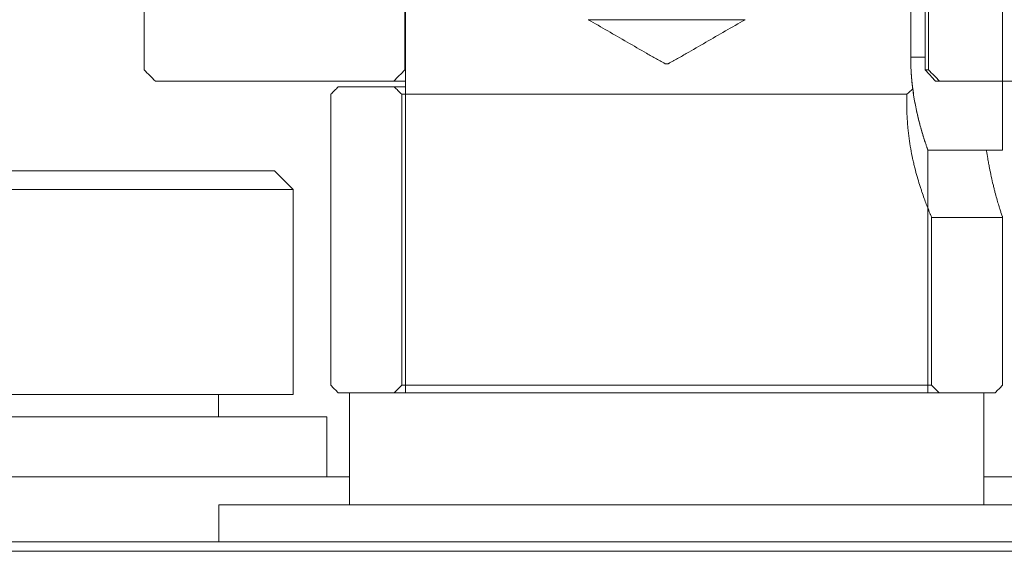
# Model space of a CAD drawing. Header units: millimetres. Extents: x 4 to 1188, y 1 to 840.
# Tile 172 of 256: x 679.91 to 683.43, y 315.26 to 317.16. Entities that reach past the tile are written whole.
import ezdxf

# ---------------------------------------------------------------- set-up
doc = ezdxf.new("R2010")
doc.units = ezdxf.units.MM
doc.layers.add('1', color=7, linetype='Continuous')

msp = doc.modelspace()

# ---------------------------------------------------------------- hatches: boundary and pattern name
at = {"layer": '1', "linetype": 'Continuous', "lineweight": 35}
h = msp.add_hatch(dxfattribs=at)
h.set_pattern_fill('ANSI31', color=154, scale=1.55, angle=-2.13e-14, style=0)
edge = h.paths.add_edge_path(flags=0)
edge.add_line((684.0926, 316.937), (683.1612, 316.937))
edge.add_line((683.1612, 316.937), (683.1612, 320.137))
edge.add_line((683.1612, 320.137), (683.8926, 320.137))
edge.add_line((683.8926, 320.137), (683.8926, 320.737))
edge.add_line((683.8926, 320.737), (684.346, 320.737))
edge.add_line((684.346, 320.737), (684.305, 320.337))
edge.add_spline(control_points=[(684.305, 320.337), (684.1909, 319.737), (684.1384, 319.137), (684.0859, 318.537)], knot_values=[0, 0, 0, 0, 1, 1, 1, 1], degree=3, periodic=0)
edge.add_line((684.0859, 318.537), (683.8926, 318.537))
edge.add_line((683.8926, 318.537), (683.8926, 317.2036))
edge.add_line((683.8926, 317.2036), (684.0926, 317.2036))
edge.add_line((684.0926, 317.2036), (684.0926, 316.937))
edge = h.paths.add_edge_path(flags=0)
edge.add_line((680.5592, 318.537), (680.3659, 318.537))
edge.add_spline(control_points=[(680.3659, 318.537), (680.3134, 319.137), (680.2609, 319.737), (680.1451, 320.337)], knot_values=[0, 0, 0, 0, 1, 1, 1, 1], degree=3, periodic=0)
edge.add_line((680.1451, 320.337), (680.103, 320.737))
edge.add_line((680.103, 320.737), (680.5592, 320.737))
edge.add_line((680.5592, 320.737), (680.5592, 320.137))
edge.add_line((680.5592, 320.137), (681.2906, 320.137))
edge.add_line((681.2906, 320.137), (681.2906, 316.937))
edge.add_line((681.2906, 316.937), (680.3592, 316.937))
edge.add_line((680.3592, 316.937), (680.3592, 317.2036))
edge.add_line((680.3592, 317.2036), (680.5592, 317.2036))
edge.add_line((680.5592, 317.2036), (680.5592, 318.537))
edge = h.paths.add_edge_path(flags=0)
edge.add_line((684.9592, 320.697), (684.9592, 320.337))
edge.add_line((684.9592, 320.337), (684.7725, 320.337))
edge.add_line((684.7725, 320.337), (684.7725, 320.7103))
edge = h.paths.add_edge_path(flags=0)
edge.add_line((679.6793, 320.7103), (679.6793, 320.337))
edge.add_line((679.6793, 320.337), (679.4926, 320.337))
edge.add_line((679.4926, 320.337), (679.4926, 320.697))

# ---------------------------------------------------------------- linework, layer by layer
at = {"layer": '1', "color": 154, "linetype": 'Continuous', "lineweight": 13}
for p, q in [((681.2906, 320.097), (681.2906, 316.977)), ((683.1612, 316.977), (683.1612, 320.097)), ((681.2926, 319.823), (681.2926, 315.823)), ((681.2926, 319.823), (681.2926, 315.823)), ((681.2926, 319.823), (681.2926, 315.823)), ((683.4259, 319.0897), (683.4259, 316.6898)), ((683.4259, 319.0897), (683.4259, 316.6898)), ((683.4259, 319.0897), (683.4259, 316.6898)), ((683.1494, 319.0606), (683.1494, 316.977)), ((683.0977, 318.7564), (683.0977, 317.023)), ((683.0977, 317.023), (683.0977, 318.7564)), ((683.0977, 317.023), (683.0977, 318.7564)), ((683.0977, 317.023), (683.0977, 318.7564)), ((683.0977, 318.7564), (683.0977, 317.023)), ((683.0977, 318.7564), (683.0977, 317.023)), ((680.3592, 317.2036), (680.3592, 316.977)), ((680.3592, 316.977), (680.3592, 317.2036)), ((682.5058, 317.1564), (681.946, 317.1564)), ((682.5058, 317.1564), (681.946, 317.1564)), ((682.5058, 317.1564), (681.946, 317.1564)), ((683.0977, 317.023), (683.1494, 317.023)), ((683.1494, 317.023), (683.0977, 317.023)), ((683.0977, 317.023), (683.1494, 317.023)), ((683.1494, 317.023), (683.0977, 317.023)), ((683.1494, 317.023), (683.0977, 317.023)), ((683.0977, 317.023), (683.1494, 317.023)), ((681.2906, 316.977), (681.2926, 316.977)), ((683.1494, 316.977), (683.1612, 316.977)), ((681.2506, 316.937), (680.3992, 316.937)), ((681.0526, 316.9164), (681.2526, 316.9164)), ((681.2926, 316.937), (681.2506, 316.937)), ((681.2526, 316.9164), (681.2926, 316.9164)), ((681.2926, 316.937), (681.2926, 316.9164)), ((681.2926, 316.9164), (681.2926, 316.937)), ((681.2926, 316.937), (681.2926, 316.9164)), ((681.2926, 316.9164), (681.2926, 316.937)), ((681.2926, 316.937), (681.2926, 316.9164)), ((681.2926, 316.9164), (681.2926, 316.937)), ((683.2012, 316.937), (683.1864, 316.937)), ((684.0526, 316.937), (683.2012, 316.937)), ((681.0259, 316.8897), (681.0259, 315.8497)), ((681.0259, 315.8497), (681.0259, 316.8897)), ((681.2793, 316.8897), (681.2793, 315.8497)), ((681.2793, 316.8897), (683.084, 316.8897)), ((683.084, 316.8497), (683.084, 316.8897)), ((683.1592, 315.823), (683.1592, 316.6898)), ((683.1592, 315.823), (683.1592, 316.6898)), ((683.1592, 315.823), (683.1592, 316.6898)), ((683.3696, 316.6897), (683.4259, 316.6897)), ((683.4259, 316.6897), (683.3696, 316.6897)), ((683.4259, 316.6897), (683.3696, 316.6897)), ((683.4259, 316.6897), (683.3696, 316.6897)), ((683.3696, 316.6897), (683.4259, 316.6897)), ((683.3696, 316.6897), (683.4259, 316.6897)), ((679.625, 316.6164), (680.825, 316.6164)), ((680.8917, 316.5497), (680.825, 316.6164)), ((679.5584, 316.5497), (680.8917, 316.5497)), ((680.8917, 315.8164), (680.8917, 316.5497)), ((683.4259, 315.8497), (683.4259, 316.4541)), ((683.1726, 315.8497), (683.1726, 316.4497)), ((683.4259, 316.4497), (683.4259, 315.8497)), ((681.2526, 315.823), (681.0526, 315.823)), ((681.0926, 315.823), (681.2926, 315.823)), ((681.0926, 315.823), (681.2926, 315.823)), ((681.0926, 315.823), (681.0926, 315.423)), ((681.0926, 315.823), (681.2926, 315.823)), ((681.0926, 315.823), (681.0926, 315.423)), ((681.0926, 315.823), (681.0926, 315.423)), ((682.226, 315.8497), (681.2793, 315.8497)), ((681.2926, 315.823), (683.1592, 315.823)), ((681.2926, 315.823), (683.1592, 315.823)), ((681.2926, 315.823), (683.1592, 315.823)), ((683.1726, 315.8497), (682.226, 315.8497)), ((683.1592, 315.823), (683.3592, 315.823)), ((683.1592, 315.823), (683.3592, 315.823)), ((683.1592, 315.823), (683.3592, 315.823)), ((683.3992, 315.823), (683.1992, 315.823)), ((683.3592, 315.423), (683.3592, 315.823)), ((683.3592, 315.423), (683.3592, 315.823)), ((683.3592, 315.423), (683.3592, 315.823)), ((683.3592, 315.523), (683.3592, 315.823)), ((683.3592, 315.823), (683.3592, 315.523)), ((683.3592, 315.823), (683.3592, 315.523)), ((683.3592, 315.523), (683.3592, 315.823)), ((683.3592, 315.523), (683.3592, 315.823)), ((683.3592, 315.823), (683.3592, 315.523)), ((679.5584, 315.8164), (680.8917, 315.8164)), ((680.625, 315.7364), (680.625, 315.8164)), ((679.4384, 315.7364), (681.0117, 315.7364)), ((681.0117, 315.523), (681.0117, 315.7364)), ((679.1584, 315.523), (680.6346, 315.523)), ((680.6346, 315.523), (681.0926, 315.523)), ((683.3592, 315.523), (684.6336, 315.523)), ((680.6259, 315.423), (681.0926, 315.423)), ((680.6259, 315.423), (680.6259, 315.2897)), ((680.6259, 315.423), (680.6259, 315.2897)), ((680.6259, 315.423), (681.0926, 315.423)), ((680.6259, 315.423), (681.0926, 315.423)), ((680.6259, 315.423), (680.6259, 315.2897)), ((681.0926, 315.423), (683.3592, 315.423)), ((681.0926, 315.423), (683.3592, 315.423)), ((681.0926, 315.423), (683.3592, 315.423)), ((683.3592, 315.423), (683.8259, 315.423)), ((683.3592, 315.423), (683.8259, 315.423)), ((683.3592, 315.423), (683.8259, 315.423)), ((679.4917, 315.2564), (684.9584, 315.2564)), ((679.5592, 315.2897), (680.6259, 315.2897)), ((679.5592, 315.2897), (680.6259, 315.2897)), ((679.5592, 315.2897), (680.6259, 315.2897)), ((680.6259, 315.2897), (683.8259, 315.2897)), ((680.6259, 315.2897), (683.8259, 315.2897)), ((680.6259, 315.2897), (683.8259, 315.2897))]:
    msp.add_line(p, q, dxfattribs=at)
msp.add_ellipse((683.4259, 317.023), major_axis=(0, 0.3333), ratio=0.000144, start_param=3.141593, end_param=4.451244, dxfattribs=at)
msp.add_ellipse((683.4259, 317.023), major_axis=(0, 0.3333), ratio=0.000144, start_param=3.141593, end_param=4.451244, dxfattribs=at)
msp.add_ellipse((683.4259, 317.023), major_axis=(0, 0.3333), ratio=0.000144, start_param=3.141593, end_param=4.451244, dxfattribs=at)
for points, degree, knots in [([(681.946, 317.1564), (681.9922, 317.1297), (682.0385, 317.1029), (682.1079, 317.0629), (682.1311, 317.0495), (682.1658, 317.0295), (682.1774, 317.0229), (682.1948, 317.013), (682.2006, 317.0096), (682.2094, 317.0048), (682.2123, 317.0032), (682.2168, 317.0009), (682.2183, 317.0002), (682.2206, 316.9992), (682.2213, 316.9989), (682.2229, 316.9984), (682.2238, 316.9982), (682.225, 316.998), (682.2254, 316.998), (682.2262, 316.998), (682.2267, 316.998), (682.2279, 316.9981), (682.2287, 316.9983), (682.2303, 316.9988), (682.2311, 316.9991), (682.2327, 316.9998), (682.2335, 317.0002), (682.2357, 317.0012), (682.2372, 317.002), (682.2402, 317.0036), (682.2417, 317.0044), (682.2461, 317.0068), (682.2491, 317.0085), (682.2549, 317.0118), (682.2578, 317.0134), (682.2725, 317.0218), (682.2841, 317.0285), (682.3192, 317.0486), (682.3425, 317.0621), (682.4125, 317.1025), (682.4592, 317.1294), (682.5058, 317.1564)], 3, [0, 0, 0, 0, 0.25, 0.25, 0.375, 0.375, 0.4375, 0.4375, 0.46875, 0.46875, 0.484375, 0.484375, 0.492188, 0.492188, 0.496094, 0.496094, 0.5, 0.5, 0.501953, 0.501953, 0.503906, 0.503906, 0.507813, 0.507813, 0.511719, 0.511719, 0.515625, 0.515625, 0.523438, 0.523438, 0.53125, 0.53125, 0.546875, 0.546875, 0.5625, 0.5625, 0.625, 0.625, 0.75, 0.75, 1, 1, 1, 1]), ([(681.946, 317.1564), (681.9922, 317.1297), (682.0385, 317.1029), (682.1079, 317.0629), (682.1311, 317.0495), (682.1658, 317.0295), (682.1774, 317.0229), (682.1948, 317.013), (682.2006, 317.0096), (682.2094, 317.0048), (682.2123, 317.0032), (682.2168, 317.0009), (682.2183, 317.0002), (682.2206, 316.9992), (682.2213, 316.9989), (682.2229, 316.9984), (682.2238, 316.9982), (682.225, 316.998), (682.2254, 316.998), (682.2262, 316.998), (682.2267, 316.998), (682.2279, 316.9981), (682.2287, 316.9983), (682.2303, 316.9988), (682.2311, 316.9991), (682.2327, 316.9998), (682.2335, 317.0002), (682.2357, 317.0012), (682.2372, 317.002), (682.2402, 317.0036), (682.2417, 317.0044), (682.2461, 317.0068), (682.2491, 317.0085), (682.2549, 317.0118), (682.2578, 317.0134), (682.2725, 317.0218), (682.2841, 317.0285), (682.3192, 317.0486), (682.3425, 317.0621), (682.4125, 317.1025), (682.4592, 317.1294), (682.5058, 317.1564)], 3, [0, 0, 0, 0, 0.25, 0.25, 0.375, 0.375, 0.4375, 0.4375, 0.46875, 0.46875, 0.484375, 0.484375, 0.492188, 0.492188, 0.496094, 0.496094, 0.5, 0.5, 0.501953, 0.501953, 0.503906, 0.503906, 0.507813, 0.507813, 0.511719, 0.511719, 0.515625, 0.515625, 0.523438, 0.523438, 0.53125, 0.53125, 0.546875, 0.546875, 0.5625, 0.5625, 0.625, 0.625, 0.75, 0.75, 1, 1, 1, 1]), ([(681.946, 317.1564), (681.9922, 317.1297), (682.0385, 317.1029), (682.1079, 317.0629), (682.1311, 317.0495), (682.1658, 317.0295), (682.1774, 317.0229), (682.1948, 317.013), (682.2006, 317.0096), (682.2094, 317.0048), (682.2123, 317.0032), (682.2168, 317.0009), (682.2183, 317.0002), (682.2206, 316.9992), (682.2213, 316.9989), (682.2229, 316.9984), (682.2238, 316.9982), (682.225, 316.998), (682.2254, 316.998), (682.2262, 316.998), (682.2267, 316.998), (682.2279, 316.9981), (682.2287, 316.9983), (682.2303, 316.9988), (682.2311, 316.9991), (682.2327, 316.9998), (682.2335, 317.0002), (682.2357, 317.0012), (682.2372, 317.002), (682.2402, 317.0036), (682.2417, 317.0044), (682.2461, 317.0068), (682.2491, 317.0085), (682.2549, 317.0118), (682.2578, 317.0134), (682.2725, 317.0218), (682.2841, 317.0285), (682.3192, 317.0486), (682.3425, 317.0621), (682.4125, 317.1025), (682.4592, 317.1294), (682.5058, 317.1564)], 3, [0, 0, 0, 0, 0.25, 0.25, 0.375, 0.375, 0.4375, 0.4375, 0.46875, 0.46875, 0.484375, 0.484375, 0.492188, 0.492188, 0.496094, 0.496094, 0.5, 0.5, 0.501953, 0.501953, 0.503906, 0.503906, 0.507813, 0.507813, 0.511719, 0.511719, 0.515625, 0.515625, 0.523438, 0.523438, 0.53125, 0.53125, 0.546875, 0.546875, 0.5625, 0.5625, 0.625, 0.625, 0.75, 0.75, 1, 1, 1, 1]), ([(683.1592, 316.6898), (683.1592, 316.6898), (683.1592, 316.6898), (683.1592, 316.6898), (683.1591, 316.69), (683.1591, 316.6901), (683.159, 316.6903), (683.159, 316.6905), (683.1589, 316.6907), (683.1588, 316.691), (683.1587, 316.6913), (683.1585, 316.6917), (683.1584, 316.692), (683.1583, 316.6924), (683.1581, 316.6929), (683.158, 316.6933), (683.1578, 316.6938), (683.1576, 316.6944), (683.1574, 316.6949), (683.1572, 316.6955), (683.1567, 316.697), (683.1557, 316.6996), (683.1542, 316.7041), (683.1525, 316.7092), (683.1498, 316.7171), (683.146, 316.7288), (683.1407, 316.7456), (683.135, 316.765), (683.129, 316.7869), (683.123, 316.811), (683.1172, 316.8372), (683.1118, 316.8651), (683.107, 316.8946), (683.103, 316.9255), (683.1005, 316.9521), (683.0991, 316.9738), (683.0985, 316.9869), (683.0981, 316.9967), (683.0979, 317.0033), (683.0978, 317.0098), (683.0977, 317.0164), (683.0977, 317.0208), (683.0977, 317.023)], 3, [0, 0, 0, 0, 0.001676, 0.007973, 0.014268, 0.02056, 0.026849, 0.033138, 0.039425, 0.045713, 0.052001, 0.05829, 0.06458, 0.070873, 0.077169, 0.083468, 0.089772, 0.09608, 0.102394, 0.108713, 0.115039, 0.146638, 0.178225, 0.209873, 0.241659, 0.304635, 0.367832, 0.430996, 0.494189, 0.557641, 0.620855, 0.684129, 0.74698, 0.810532, 0.873673, 0.905356, 0.93692, 0.949518, 0.962134, 0.974708, 0.987328, 1, 1, 1, 1]), ([(683.0977, 317.023), (683.0977, 317.022), (683.0977, 317.0198), (683.0978, 317.0165), (683.0978, 317.0133), (683.0978, 317.01), (683.0979, 317.0067), (683.098, 317.0035), (683.098, 317.0002), (683.0981, 316.9969), (683.0982, 316.9937), (683.0983, 316.9904), (683.0985, 316.9871), (683.0986, 316.9838), (683.0988, 316.9805), (683.0989, 316.9772), (683.0991, 316.974), (683.0993, 316.9707), (683.0995, 316.9674), (683.0997, 316.9641), (683.0999, 316.9608), (683.1005, 316.9535), (683.1015, 316.9419), (683.103, 316.9263), (683.1049, 316.9104), (683.1077, 316.8904), (683.1117, 316.8656), (683.1167, 316.8395), (683.1227, 316.8127), (683.1278, 316.7916), (683.1325, 316.7742), (683.1356, 316.763), (683.1383, 316.7538), (683.1412, 316.7441), (683.1444, 316.7339), (683.1476, 316.7237), (683.1503, 316.7156), (683.1525, 316.7091), (683.1543, 316.7039), (683.1558, 316.6996), (683.1568, 316.6967), (683.1574, 316.6949), (683.1578, 316.6938), (683.1581, 316.6928), (683.1584, 316.692), (683.1587, 316.6913), (683.1589, 316.6907), (683.159, 316.6903), (683.1592, 316.6899), (683.1592, 316.6898), (683.1592, 316.6898), (683.1592, 316.6898)], 3, [0, 0, 0, 0, 0.006223, 0.012455, 0.018697, 0.024949, 0.03121, 0.037481, 0.043761, 0.050052, 0.056352, 0.062663, 0.068984, 0.075315, 0.081657, 0.088008, 0.094371, 0.100744, 0.107127, 0.113522, 0.119927, 0.126343, 0.15679, 0.188057, 0.220154, 0.253087, 0.312631, 0.37922, 0.429708, 0.505888, 0.54406, 0.577851, 0.607261, 0.632291, 0.676943, 0.71901, 0.7585, 0.791182, 0.823177, 0.85449, 0.885129, 0.897878, 0.910592, 0.923271, 0.935916, 0.948528, 0.961107, 0.973654, 0.986169, 0.998653, 1, 1, 1, 1]), ([(683.1592, 316.6898), (683.1592, 316.6898), (683.1592, 316.6898), (683.1592, 316.6898), (683.1591, 316.69), (683.1591, 316.6901), (683.159, 316.6903), (683.159, 316.6905), (683.1589, 316.6907), (683.1588, 316.691), (683.1587, 316.6913), (683.1585, 316.6917), (683.1584, 316.692), (683.1583, 316.6924), (683.1581, 316.6929), (683.158, 316.6933), (683.1578, 316.6938), (683.1576, 316.6944), (683.1574, 316.6949), (683.1572, 316.6955), (683.1567, 316.697), (683.1557, 316.6996), (683.1542, 316.7041), (683.1525, 316.7092), (683.1498, 316.7171), (683.146, 316.7288), (683.1407, 316.7456), (683.135, 316.765), (683.129, 316.7869), (683.123, 316.811), (683.1172, 316.8372), (683.1118, 316.8651), (683.107, 316.8946), (683.103, 316.9255), (683.1005, 316.9521), (683.0991, 316.9738), (683.0985, 316.9869), (683.0981, 316.9967), (683.0979, 317.0033), (683.0978, 317.0098), (683.0977, 317.0164), (683.0977, 317.0208), (683.0977, 317.023)], 3, [0, 0, 0, 0, 0.001676, 0.007973, 0.014268, 0.02056, 0.026849, 0.033138, 0.039425, 0.045713, 0.052001, 0.05829, 0.06458, 0.070873, 0.077169, 0.083468, 0.089772, 0.09608, 0.102394, 0.108713, 0.115039, 0.146638, 0.178225, 0.209873, 0.241659, 0.304635, 0.367832, 0.430996, 0.494189, 0.557641, 0.620855, 0.684129, 0.74698, 0.810532, 0.873673, 0.905356, 0.93692, 0.949518, 0.962134, 0.974708, 0.987328, 1, 1, 1, 1]), ([(683.1592, 316.6898), (683.1592, 316.6898), (683.1592, 316.6898), (683.1592, 316.6898), (683.1591, 316.69), (683.1591, 316.6901), (683.159, 316.6903), (683.159, 316.6905), (683.1589, 316.6907), (683.1588, 316.691), (683.1587, 316.6913), (683.1585, 316.6917), (683.1584, 316.692), (683.1583, 316.6924), (683.1581, 316.6929), (683.158, 316.6933), (683.1578, 316.6938), (683.1576, 316.6944), (683.1574, 316.6949), (683.1572, 316.6955), (683.1567, 316.697), (683.1557, 316.6996), (683.1542, 316.7041), (683.1525, 316.7092), (683.1498, 316.7171), (683.146, 316.7288), (683.1407, 316.7456), (683.135, 316.765), (683.129, 316.7869), (683.123, 316.811), (683.1172, 316.8372), (683.1118, 316.8651), (683.107, 316.8946), (683.103, 316.9255), (683.1005, 316.9521), (683.0991, 316.9738), (683.0985, 316.9869), (683.0981, 316.9967), (683.0979, 317.0033), (683.0978, 317.0098), (683.0977, 317.0164), (683.0977, 317.0208), (683.0977, 317.023)], 3, [0, 0, 0, 0, 0.001676, 0.007973, 0.014268, 0.02056, 0.026849, 0.033138, 0.039425, 0.045713, 0.052001, 0.05829, 0.06458, 0.070873, 0.077169, 0.083468, 0.089772, 0.09608, 0.102394, 0.108713, 0.115039, 0.146638, 0.178225, 0.209873, 0.241659, 0.304635, 0.367832, 0.430996, 0.494189, 0.557641, 0.620855, 0.684129, 0.74698, 0.810532, 0.873673, 0.905356, 0.93692, 0.949518, 0.962134, 0.974708, 0.987328, 1, 1, 1, 1]), ([(683.0977, 317.023), (683.0977, 317.022), (683.0977, 317.0198), (683.0978, 317.0165), (683.0978, 317.0133), (683.0978, 317.01), (683.0979, 317.0067), (683.098, 317.0035), (683.098, 317.0002), (683.0981, 316.9969), (683.0982, 316.9937), (683.0983, 316.9904), (683.0985, 316.9871), (683.0986, 316.9838), (683.0988, 316.9805), (683.0989, 316.9772), (683.0991, 316.974), (683.0993, 316.9707), (683.0995, 316.9674), (683.0997, 316.9641), (683.0999, 316.9608), (683.1005, 316.9535), (683.1015, 316.9419), (683.103, 316.9263), (683.1049, 316.9104), (683.1077, 316.8904), (683.1117, 316.8656), (683.1167, 316.8395), (683.1227, 316.8127), (683.1278, 316.7916), (683.1325, 316.7742), (683.1356, 316.763), (683.1383, 316.7538), (683.1412, 316.7441), (683.1444, 316.7339), (683.1476, 316.7237), (683.1503, 316.7156), (683.1525, 316.7091), (683.1543, 316.7039), (683.1558, 316.6996), (683.1568, 316.6967), (683.1574, 316.6949), (683.1578, 316.6938), (683.1581, 316.6928), (683.1584, 316.692), (683.1587, 316.6913), (683.1589, 316.6907), (683.159, 316.6903), (683.1592, 316.6899), (683.1592, 316.6898), (683.1592, 316.6898), (683.1592, 316.6898)], 3, [0, 0, 0, 0, 0.006223, 0.012455, 0.018697, 0.024949, 0.03121, 0.037481, 0.043761, 0.050052, 0.056352, 0.062663, 0.068984, 0.075315, 0.081657, 0.088008, 0.094371, 0.100744, 0.107127, 0.113522, 0.119927, 0.126343, 0.15679, 0.188057, 0.220154, 0.253087, 0.312631, 0.37922, 0.429708, 0.505888, 0.54406, 0.577851, 0.607261, 0.632291, 0.676943, 0.71901, 0.7585, 0.791182, 0.823177, 0.85449, 0.885129, 0.897878, 0.910592, 0.923271, 0.935916, 0.948528, 0.961107, 0.973654, 0.986169, 0.998653, 1, 1, 1, 1]), ([(683.0977, 317.023), (683.0977, 317.022), (683.0977, 317.0198), (683.0978, 317.0165), (683.0978, 317.0133), (683.0978, 317.01), (683.0979, 317.0067), (683.098, 317.0035), (683.098, 317.0002), (683.0981, 316.9969), (683.0982, 316.9937), (683.0983, 316.9904), (683.0985, 316.9871), (683.0986, 316.9838), (683.0988, 316.9805), (683.0989, 316.9772), (683.0991, 316.974), (683.0993, 316.9707), (683.0995, 316.9674), (683.0997, 316.9641), (683.0999, 316.9608), (683.1005, 316.9535), (683.1015, 316.9419), (683.103, 316.9263), (683.1049, 316.9104), (683.1077, 316.8904), (683.1117, 316.8656), (683.1167, 316.8395), (683.1227, 316.8127), (683.1278, 316.7916), (683.1325, 316.7742), (683.1356, 316.763), (683.1383, 316.7538), (683.1412, 316.7441), (683.1444, 316.7339), (683.1476, 316.7237), (683.1503, 316.7156), (683.1525, 316.7091), (683.1543, 316.7039), (683.1558, 316.6996), (683.1568, 316.6967), (683.1574, 316.6949), (683.1578, 316.6938), (683.1581, 316.6928), (683.1584, 316.692), (683.1587, 316.6913), (683.1589, 316.6907), (683.159, 316.6903), (683.1592, 316.6899), (683.1592, 316.6898), (683.1592, 316.6898), (683.1592, 316.6898)], 3, [0, 0, 0, 0, 0.006223, 0.012455, 0.018697, 0.024949, 0.03121, 0.037481, 0.043761, 0.050052, 0.056352, 0.062663, 0.068984, 0.075315, 0.081657, 0.088008, 0.094371, 0.100744, 0.107127, 0.113522, 0.119927, 0.126343, 0.15679, 0.188057, 0.220154, 0.253087, 0.312631, 0.37922, 0.429708, 0.505888, 0.54406, 0.577851, 0.607261, 0.632291, 0.676943, 0.71901, 0.7585, 0.791182, 0.823177, 0.85449, 0.885129, 0.897878, 0.910592, 0.923271, 0.935916, 0.948528, 0.961107, 0.973654, 0.986169, 0.998653, 1, 1, 1, 1]), ([(683.4259, 317.023), (683.4259, 317.0067), (683.4259, 316.9742), (683.4259, 316.9259), (683.4259, 316.8652), (683.4259, 316.8106), (683.4259, 316.7642), (683.4259, 316.7277), (683.4259, 316.7025), (683.4259, 316.6929), (683.4259, 316.6913), (683.4259, 316.6897), (683.4259, 316.6897)], 2, [0, 0, 0, 0.062603, 0.125205, 0.25041, 0.375615, 0.50082, 0.626025, 0.75123, 0.876435, 0.939038, 0.939038, 1, 1, 1]), ([(683.4259, 317.023), (683.4259, 317.0067), (683.4259, 316.9742), (683.4259, 316.9259), (683.4259, 316.8652), (683.4259, 316.8106), (683.4259, 316.7642), (683.4259, 316.7277), (683.4259, 316.7025), (683.4259, 316.6929), (683.4259, 316.6913), (683.4259, 316.6897), (683.4259, 316.6897)], 2, [0, 0, 0, 0.062603, 0.125205, 0.25041, 0.375615, 0.50082, 0.626025, 0.75123, 0.876435, 0.939038, 0.939038, 1, 1, 1]), ([(683.4259, 317.023), (683.4259, 317.0067), (683.4259, 316.9742), (683.4259, 316.9259), (683.4259, 316.8652), (683.4259, 316.8106), (683.4259, 316.7642), (683.4259, 316.7277), (683.4259, 316.7025), (683.4259, 316.6929), (683.4259, 316.6913), (683.4259, 316.6897), (683.4259, 316.6897)], 2, [0, 0, 0, 0.062603, 0.125205, 0.25041, 0.375615, 0.50082, 0.626025, 0.75123, 0.876435, 0.939038, 0.939038, 1, 1, 1]), ([(683.1042, 316.9158), (683.1038, 316.9193), (683.103, 316.9262), (683.1023, 316.9331), (683.1019, 316.9366)], 3, [0, 0, 0, 0, 0.502921, 1, 1, 1, 1]), ([(683.1042, 316.9158), (683.1038, 316.9193), (683.103, 316.9262), (683.1023, 316.9331), (683.1019, 316.9366)], 3, [0, 0, 0, 0, 0.502921, 1, 1, 1, 1]), ([(683.1047, 316.9115), (683.1041, 316.9164), (683.1033, 316.9234), (683.1025, 316.9305), (683.1023, 316.9327)], 3, [0, 0, 0, 0, 0.697636, 1, 1, 1, 1]), ([(683.4259, 316.6898), (683.4259, 316.69), (683.4259, 316.6913), (683.4259, 316.6929), (683.4259, 316.7025), (683.4259, 316.7276), (683.4259, 316.7641), (683.4259, 316.8105), (683.4259, 316.8651), (683.426, 316.8987), (683.426, 316.9019)], 2, [0, 0, 0, 0.06804, 0.06804, 0.151154, 0.317383, 0.483611, 0.64984, 0.816068, 0.982297, 1, 1, 1]), ([(683.4259, 316.6898), (683.4259, 316.69), (683.4259, 316.6913), (683.4259, 316.6929), (683.4259, 316.7025), (683.4259, 316.7276), (683.4259, 316.7641), (683.4259, 316.8105), (683.4259, 316.8651), (683.426, 316.8987), (683.426, 316.9019)], 2, [0, 0, 0, 0.06804, 0.06804, 0.151154, 0.317383, 0.483611, 0.64984, 0.816068, 0.982297, 1, 1, 1]), ([(683.4259, 316.6898), (683.4259, 316.69), (683.4259, 316.6913), (683.4259, 316.6929), (683.4259, 316.7025), (683.4259, 316.7276), (683.4259, 316.7641), (683.4259, 316.8105), (683.4259, 316.8651), (683.426, 316.8987), (683.426, 316.9019)], 2, [0, 0, 0, 0.06804, 0.06804, 0.151154, 0.317383, 0.483611, 0.64984, 0.816068, 0.982297, 1, 1, 1]), ([(683.1726, 316.4497), (683.1725, 316.4498), (683.1725, 316.45), (683.1722, 316.4505), (683.172, 316.451), (683.1712, 316.4529), (683.1704, 316.4549), (683.1682, 316.4601), (683.1669, 316.4633), (683.1646, 316.469), (683.1633, 316.4721), (683.1619, 316.4756), (683.161, 316.478), (683.1605, 316.4792), (683.158, 316.4856), (683.1558, 316.4912), (683.1511, 316.5035), (683.1486, 316.5102), (683.1434, 316.5247), (683.1407, 316.5324), (683.1372, 316.5428), (683.1365, 316.5449), (683.1351, 316.5491), (683.1329, 316.5556), (683.1308, 316.5623), (683.1265, 316.576), (683.1237, 316.5855), (683.118, 316.6054), (683.1152, 316.6158), (683.1111, 316.632), (683.1098, 316.6375), (683.1072, 316.6487), (683.1059, 316.6544), (683.1022, 316.6716), (683.0976, 316.695), (683.0937, 316.7195), (683.0903, 316.7445), (683.0888, 316.7573), (683.0873, 316.7736), (683.0871, 316.7769), (683.0865, 316.7834), (683.0858, 316.7933), (683.0852, 316.8032), (683.0843, 316.823), (683.084, 316.8363), (683.084, 316.8497)], 3, [0, 0, 0, 0, 0.021557, 0.021557, 0.05312, 0.05312, 0.116245, 0.116245, 0.179371, 0.179371, 0.210933, 0.226715, 0.226715, 0.242496, 0.242496, 0.305621, 0.305621, 0.368747, 0.368747, 0.431872, 0.431872, 0.447653, 0.447653, 0.463435, 0.494997, 0.494997, 0.558123, 0.558123, 0.621248, 0.621248, 0.652811, 0.652811, 0.684373, 0.684373, 0.747499, 0.810624, 0.810624, 0.873749, 0.873749, 0.889531, 0.889531, 0.905312, 0.936875, 0.936875, 1, 1, 1, 1]), ([(683.1592, 316.6898), (683.1819, 316.6898), (683.2045, 316.6898), (683.2934, 316.6898), (683.3597, 316.6898), (683.4259, 316.6898)], 3, [0, 0, 0, 0, 0.254951, 0.254951, 1, 1, 1, 1]), ([(683.1592, 316.6898), (683.1819, 316.6898), (683.2045, 316.6898), (683.2934, 316.6898), (683.3597, 316.6898), (683.4259, 316.6898)], 3, [0, 0, 0, 0, 0.254951, 0.254951, 1, 1, 1, 1]), ([(683.1592, 316.6898), (683.1819, 316.6898), (683.2045, 316.6898), (683.2934, 316.6898), (683.3597, 316.6898), (683.4259, 316.6898)], 3, [0, 0, 0, 0, 0.254951, 0.254951, 1, 1, 1, 1]), ([(683.4259, 316.4497), (683.4259, 316.4498), (683.4258, 316.4501), (683.4256, 316.4505), (683.4255, 316.451), (683.4254, 316.4513), (683.4248, 316.4529), (683.4242, 316.4549), (683.4225, 316.46), (683.4204, 316.4664), (683.4176, 316.4752), (683.4157, 316.4816), (683.4153, 316.4829), (683.4145, 316.4855), (683.4132, 316.4897), (683.4119, 316.4941), (683.4091, 316.5033), (683.4052, 316.5167), (683.401, 316.5322), (683.3977, 316.5446), (683.3966, 316.5489), (683.3944, 316.5577), (683.3933, 316.5622), (683.3899, 316.576), (683.3855, 316.5952), (683.3812, 316.616), (683.378, 316.6321), (683.3765, 316.6404), (683.375, 316.6489), (683.374, 316.6546), (683.3735, 316.6574), (683.3716, 316.6694), (683.3702, 316.6785), (683.3689, 316.6878)], 3, [0, 0, 0, 0, 0.029429, 0.050942, 0.050942, 0.072455, 0.072455, 0.158506, 0.158506, 0.244557, 0.330608, 0.330608, 0.352121, 0.352121, 0.373634, 0.416659, 0.416659, 0.502711, 0.588762, 0.588762, 0.631787, 0.631787, 0.674813, 0.674813, 0.760864, 0.846915, 0.846915, 0.889941, 0.911453, 0.911453, 0.932966, 0.932966, 1, 1, 1, 1]), ([(683.1726, 316.4497), (683.1842, 316.4497), (683.1958, 316.4497), (683.2803, 316.4497), (683.3531, 316.4497), (683.4259, 316.4497)], 3, [0, 0, 0, 0, 0.137813, 0.137813, 1, 1, 1, 1]), ([(681.2926, 315.823), (681.2929, 315.823), (681.3015, 315.823), (681.3285, 315.823), (681.3988, 315.823), (681.501, 315.823), (681.631, 315.823), (681.7839, 315.823), (681.9537, 315.823), (682.134, 315.823), (682.3179, 315.823), (682.4982, 315.823), (682.6681, 315.823), (682.8209, 315.823), (682.9509, 315.823), (683.053, 315.823), (683.1234, 315.823), (683.1503, 315.823), (683.159, 315.823), (683.1592, 315.823)], 2, [0, 0, 0, 0.029403, 0.060776, 0.123521, 0.186267, 0.249012, 0.311758, 0.374503, 0.437249, 0.499994, 0.56274, 0.625485, 0.688231, 0.750976, 0.813722, 0.876467, 0.939213, 0.970586, 1, 1, 1]), ([(681.2926, 315.823), (681.2929, 315.823), (681.3015, 315.823), (681.3285, 315.823), (681.3988, 315.823), (681.501, 315.823), (681.631, 315.823), (681.7839, 315.823), (681.9537, 315.823), (682.134, 315.823), (682.3179, 315.823), (682.4982, 315.823), (682.6681, 315.823), (682.8209, 315.823), (682.9509, 315.823), (683.053, 315.823), (683.1234, 315.823), (683.1503, 315.823), (683.159, 315.823), (683.1592, 315.823)], 2, [0, 0, 0, 0.029403, 0.060776, 0.123521, 0.186267, 0.249012, 0.311758, 0.374503, 0.437249, 0.499994, 0.56274, 0.625485, 0.688231, 0.750976, 0.813722, 0.876467, 0.939213, 0.970586, 1, 1, 1]), ([(681.2926, 315.823), (681.2929, 315.823), (681.3015, 315.823), (681.3285, 315.823), (681.3988, 315.823), (681.501, 315.823), (681.631, 315.823), (681.7839, 315.823), (681.9537, 315.823), (682.134, 315.823), (682.3179, 315.823), (682.4982, 315.823), (682.6681, 315.823), (682.8209, 315.823), (682.9509, 315.823), (683.053, 315.823), (683.1234, 315.823), (683.1503, 315.823), (683.159, 315.823), (683.1592, 315.823)], 2, [0, 0, 0, 0.029403, 0.060776, 0.123521, 0.186267, 0.249012, 0.311758, 0.374503, 0.437249, 0.499994, 0.56274, 0.625485, 0.688231, 0.750976, 0.813722, 0.876467, 0.939213, 0.970586, 1, 1, 1]), ([(681.0926, 315.423), (681.0929, 315.423), (681.1035, 315.423), (681.1362, 315.423), (681.2216, 315.423), (681.3456, 315.423), (681.5035, 315.423), (681.6892, 315.423), (681.8954, 315.423), (682.1144, 315.423), (682.3376, 315.423), (682.5566, 315.423), (682.7628, 315.423), (682.9484, 315.423), (683.1063, 315.423), (683.2303, 315.423), (683.3157, 315.423), (683.3484, 315.423), (683.359, 315.423), (683.3592, 315.423)], 2, [0, 0, 0, 0.029755, 0.061107, 0.12381, 0.186513, 0.249216, 0.311919, 0.374622, 0.437325, 0.500028, 0.562731, 0.625434, 0.688137, 0.75084, 0.813543, 0.876246, 0.938949, 0.970301, 1, 1, 1]), ([(681.0926, 315.423), (681.0929, 315.423), (681.1035, 315.423), (681.1362, 315.423), (681.2216, 315.423), (681.3456, 315.423), (681.5035, 315.423), (681.6892, 315.423), (681.8954, 315.423), (682.1144, 315.423), (682.3376, 315.423), (682.5566, 315.423), (682.7628, 315.423), (682.9484, 315.423), (683.1063, 315.423), (683.2303, 315.423), (683.3157, 315.423), (683.3484, 315.423), (683.359, 315.423), (683.3592, 315.423)], 2, [0, 0, 0, 0.029755, 0.061107, 0.12381, 0.186513, 0.249216, 0.311919, 0.374622, 0.437325, 0.500028, 0.562731, 0.625434, 0.688137, 0.75084, 0.813543, 0.876246, 0.938949, 0.970301, 1, 1, 1]), ([(681.0926, 315.423), (681.0929, 315.423), (681.1035, 315.423), (681.1362, 315.423), (681.2216, 315.423), (681.3456, 315.423), (681.5035, 315.423), (681.6892, 315.423), (681.8954, 315.423), (682.1144, 315.423), (682.3376, 315.423), (682.5566, 315.423), (682.7628, 315.423), (682.9484, 315.423), (683.1063, 315.423), (683.2303, 315.423), (683.3157, 315.423), (683.3484, 315.423), (683.359, 315.423), (683.3592, 315.423)], 2, [0, 0, 0, 0.029755, 0.061107, 0.12381, 0.186513, 0.249216, 0.311919, 0.374622, 0.437325, 0.500028, 0.562731, 0.625434, 0.688137, 0.75084, 0.813543, 0.876246, 0.938949, 0.970301, 1, 1, 1]), ([(680.6259, 315.2897), (680.6259, 315.2897), (680.6413, 315.2897), (680.6874, 315.2897), (680.8081, 315.2897), (680.9832, 315.2897), (681.2061, 315.2897), (681.4682, 315.2897), (681.7594, 315.2897), (682.0685, 315.2897), (682.3836, 315.2897), (682.6928, 315.2897), (682.9839, 315.2897), (683.246, 315.2897), (683.4688, 315.2897), (683.6439, 315.2897), (683.7645, 315.2897), (683.8106, 315.2897), (683.8259, 315.2897), (683.8259, 315.2897)], 2, [0, 0, 0, 0.03125, 0.0625, 0.125, 0.1875, 0.25, 0.3125, 0.375, 0.4375, 0.5, 0.5625, 0.625, 0.6875, 0.75, 0.8125, 0.875, 0.9375, 0.96875, 1, 1, 1]), ([(680.6259, 315.2897), (680.6259, 315.2897), (680.6413, 315.2897), (680.6874, 315.2897), (680.8081, 315.2897), (680.9832, 315.2897), (681.2061, 315.2897), (681.4682, 315.2897), (681.7594, 315.2897), (682.0685, 315.2897), (682.3836, 315.2897), (682.6928, 315.2897), (682.9839, 315.2897), (683.246, 315.2897), (683.4688, 315.2897), (683.6439, 315.2897), (683.7645, 315.2897), (683.8106, 315.2897), (683.8259, 315.2897), (683.8259, 315.2897)], 2, [0, 0, 0, 0.03125, 0.0625, 0.125, 0.1875, 0.25, 0.3125, 0.375, 0.4375, 0.5, 0.5625, 0.625, 0.6875, 0.75, 0.8125, 0.875, 0.9375, 0.96875, 1, 1, 1]), ([(680.6259, 315.2897), (680.6259, 315.2897), (680.6413, 315.2897), (680.6874, 315.2897), (680.8081, 315.2897), (680.9832, 315.2897), (681.2061, 315.2897), (681.4682, 315.2897), (681.7594, 315.2897), (682.0685, 315.2897), (682.3836, 315.2897), (682.6928, 315.2897), (682.9839, 315.2897), (683.246, 315.2897), (683.4688, 315.2897), (683.6439, 315.2897), (683.7645, 315.2897), (683.8106, 315.2897), (683.8259, 315.2897), (683.8259, 315.2897)], 2, [0, 0, 0, 0.03125, 0.0625, 0.125, 0.1875, 0.25, 0.3125, 0.375, 0.4375, 0.5, 0.5625, 0.625, 0.6875, 0.75, 0.8125, 0.875, 0.9375, 0.96875, 1, 1, 1])]:
    msp.add_open_spline(points, degree=degree, knots=knots, dxfattribs=at)
for points in [[(680.3992, 316.937), (680.3859, 316.9503), (680.3726, 316.9636), (680.3592, 316.977)], [(681.2906, 316.977), (681.2773, 316.9636), (681.2639, 316.9503), (681.2506, 316.937)], [(683.1864, 316.937), (683.1741, 316.9503), (683.1617, 316.9637), (683.1494, 316.977)], [(683.2012, 316.937), (683.1879, 316.9503), (683.1746, 316.9636), (683.1612, 316.977)], [(681.0259, 316.8897), (681.0348, 316.8986), (681.0437, 316.9075), (681.0526, 316.9164)], [(681.2526, 316.9164), (681.2615, 316.9075), (681.2704, 316.8986), (681.2793, 316.8897)], [(683.1055, 316.9093), (683.0983, 316.9027), (683.0912, 316.8962), (683.084, 316.8897)], [(681.0526, 315.823), (681.0437, 315.8319), (681.0348, 315.8408), (681.0259, 315.8497)], [(681.2793, 315.8497), (681.2704, 315.8408), (681.2615, 315.8319), (681.2526, 315.823)], [(683.1992, 315.823), (683.1903, 315.8319), (683.1814, 315.8408), (683.1726, 315.8497)], [(683.4259, 315.8497), (683.417, 315.8408), (683.4081, 315.8319), (683.3992, 315.823)]]:
    msp.add_open_spline(points, degree=3, dxfattribs=at)

doc.saveas('drawing.dxf')
